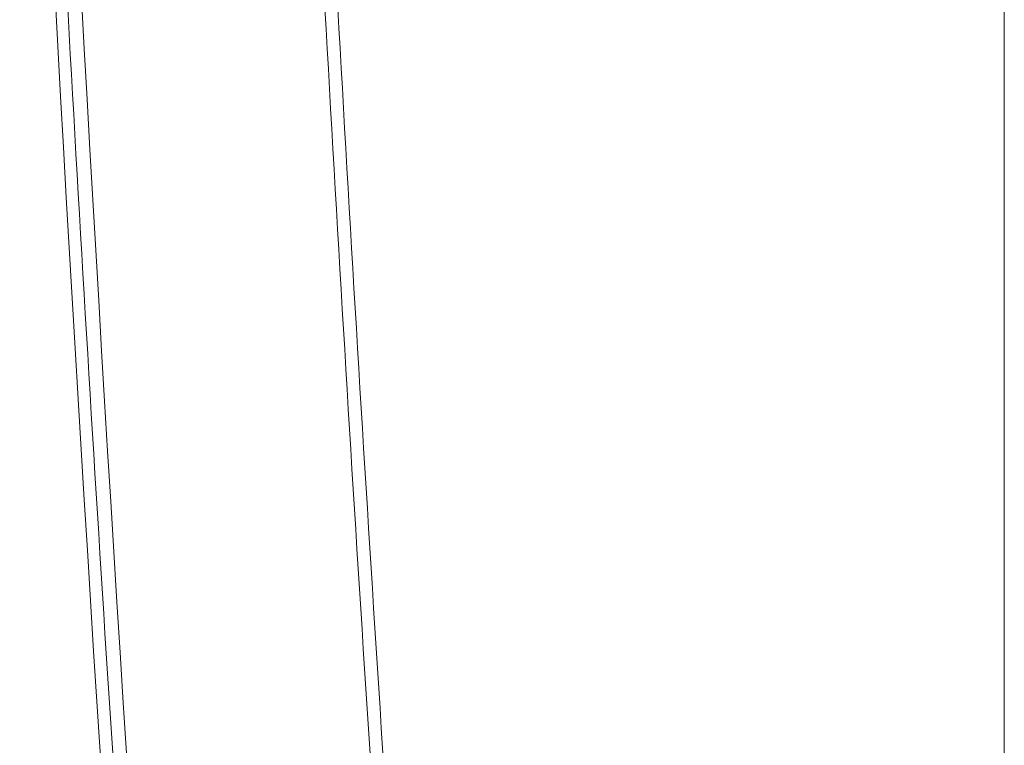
# Model space of a CAD drawing. Header units: millimetres. Extents: x -620 to 6530, y -1325 to 1325.
# Tile 180 of 256: x -96 to 0, y -484 to -413. Entities that reach past the tile are written whole.
import ezdxf

# ---------------------------------------------------------------- set-up
doc = ezdxf.new("R2010")
doc.units = ezdxf.units.MM
doc.layers.add('Left$10', color=7, linetype='Continuous', true_color=0xffffff)
doc.layers.add('Plan', color=7, linetype='Continuous', true_color=0xffffff)

msp = doc.modelspace()

# ---------------------------------------------------------------- linework, layer by layer
at = {"layer": 'Left$10', "color": 155, "linetype": 'Continuous', "lineweight": 18}
for p, q in [((0, -439.953, 2405.59), (0, -439.897, 2407.752)), ((0, -439.953, 2405.59), (0, -439.947, 2407.751)), ((0, -440.591, 2380.516), (0, -439.951, 2406.438)), ((0, -470, 1296.756), (0, -468.788, 1296.756)), ((0, -470.884, 1215.342), (0, -469.979, 1250.455)), ((0, -470, 1249.627), (0, -470, 1296.756)), ((0, -470.661, 1362.422), (0, -471.384, 1338.107)), ((0, -470.919, 1215.343), (0, -470.785, 1220.468)), ((0, -470.785, 1220.468), (0, -470.917, 1215.342)), ((0, -471.473, 1334.852), (0, -472.132, 1310.055)), ((0, -472.272, 1303.354), (0, -472.443, 1296.83))]:
    msp.add_line(p, q, dxfattribs=at)
at = {"layer": 'Left$10', "color": 155, "linetype": 'Continuous', "lineweight": 18, "extrusion": (-1, 0, 0)}
msp.add_arc((467.133, 1309.924), 5, 286.68895, 1.52277, dxfattribs=at)
at = {"layer": 'Left$10', "color": 155, "linetype": 'Continuous', "lineweight": 13, "extrusion": (-1, 0, 0)}
for centre, major_axis, ratio, start_param, end_param in [((0, -446.581, 1093.372), (0, 99.438, 3798.699), 0.000687, 1.218098, 1.53865), ((0, -431.223, 719.363), (0, 0.001, 2.5), 0.057073, 3.168864, 5.054134), ((0, -465.663, 1362.291), (0, -4.998, 0.149), 0.954576, 6.279544, 7.564577), ((0, -466.385, 1337.976), (0, -4.998, 0.149), 0.954576, 6.279544, 7.58255), ((0, -466.474, 1334.721), (0, 4.998, -0.133), 0.303462, 3.140454, 4.445013), ((0, -467.133, 1309.924), (0, -4.998, 0.133), 0.303462, 6.282047, 7.588756), ((0, -467.274, 1303.223), (0, -4.998, 0.131), 0.060037, 4.984746, 6.284272), ((0, -479.701, 719.386), (0, 0.001, 2.5), 0.063492, 3.168875, 5.054131)]:
    msp.add_ellipse(centre, major_axis=major_axis, ratio=ratio, start_param=start_param, end_param=end_param, dxfattribs=at)
at = {"layer": 'Left$10', "color": 155, "linetype": 'Continuous', "lineweight": 18, "extrusion": (-1, 0, 0)}
for centre, major_axis, ratio, start_param, end_param in [((0, -409.803, 2405.59), (0, 30.15), 0.029135, 2.215774, 3.141669), ((0, -476.571, 1094.157), (0, 98.653, 3768.709), 0.000687, 1.21535, 1.538612), ((0, -446.113, 2172.138), (0, -6.019, -229.921), 0.000687, 3.577925, 4.45562), ((0, -472.426, 1258.269), (0, -100.223, -3828.688), 0.000687, 4.45562, 4.702319)]:
    msp.add_ellipse(centre, major_axis=major_axis, ratio=ratio, start_param=start_param, end_param=end_param, dxfattribs=at)
at = {"layer": 'Left$10', "color": 155, "linetype": 'Continuous', "lineweight": 18, "extrusion": (1, 0, 0)}
for centre, major_axis, ratio, start_param, end_param in [((0, -469.676, 1262.84), (0, 0.888, 33.915), 0.000686, 4.338556, 6.291154), ((0, -440.795, 1219.683), (0, 1.349, 52.715), 0.568911, 1.523338, 1.570463), ((0, -471.507, 1333.334), (0, 0.131, 5), 0.001085, 0.302467, 1.262398)]:
    msp.add_ellipse(centre, major_axis=major_axis, ratio=ratio, start_param=start_param, end_param=end_param, dxfattribs=at)
at = {"layer": 'Left$10', "color": 155, "linetype": 'Continuous', "lineweight": 18}
for points, knots in [([(0, -758.021, 564.891), (0, -695.301, 564.821), (0, -632.413, 564.759), (0, -506.385, 564.653), (0, -443.245, 564.609), (0, -316.796, 564.538), (0, -190.178, 564.485), (0, 0, 564.458), (0, 190.178, 564.485), (0, 316.796, 564.538), (0, 443.245, 564.609), (0, 506.385, 564.653), (0, 632.413, 564.759), (0, 695.301, 564.821), (0, 758.021, 564.891)], [0, 0, 0, 0, 0.125, 0.125, 0.25, 0.25, 0.375, 0.5, 0.625, 0.75, 0.75, 0.875, 0.875, 1, 1, 1, 1]), ([(0, 0, 2416.044), (0, -4.38, 2416.044), (0, -8.759, 2416.042), (0, -15.329, 2416.037), (0, -17.519, 2416.034), (0, -21.898, 2416.028), (0, -32.846, 2416.012), (0, -43.79, 2415.982), (0, -70.05, 2415.886), (0, -87.547, 2415.788), (0, -140.01, 2415.38), (0, -174.946, 2414.957), (0, -244.73, 2413.744), (0, -279.578, 2412.955), (0, -349.174, 2410.948), (0, -383.923, 2409.73), (0, -418.617, 2408.267)], [0, 0, 0, 0, 0.03125, 0.03125, 0.046875, 0.046875, 0.0625, 0.125, 0.125, 0.25, 0.25, 0.5, 0.5, 0.75, 0.75, 1, 1, 1, 1]), ([(0, 0, 2511.852), (0, -66.781, 2511.853), (0, -133.629, 2510.892), (0, -273.984, 2506.862), (0, -347.553, 2503.581), (0, -420.977, 2499.14)], [0, 0, 0, 0, 0.474999, 0.474999, 1, 1, 1, 1]), ([(0, -437.728, 2548.106), (0, -361.408, 2552.871), (0, -284.928, 2556.392), (0, -138.932, 2560.719), (0, -69.43, 2561.748), (0, 0, 2561.748)], [0, 0, 0, 0, 0.525004, 0.525004, 1, 1, 1, 1]), ([(0, -437.875, 2536.749), (0, -428.791, 2537.316), (0, -419.703, 2537.865), (0, -401.521, 2538.93), (0, -392.427, 2539.444), (0, -374.232, 2540.438), (0, -365.131, 2540.917), (0, -351.476, 2541.61), (0, -346.923, 2541.836), (0, -337.817, 2542.28), (0, -333.263, 2542.498), (0, -319.599, 2543.138), (0, -310.487, 2543.546), (0, -292.259, 2544.328), (0, -283.142, 2544.702), (0, -264.904, 2545.413), (0, -255.782, 2545.751), (0, -237.536, 2546.391), (0, -228.41, 2546.694), (0, -214.719, 2547.121), (0, -210.155, 2547.259), (0, -201.026, 2547.526), (0, -196.461, 2547.655), (0, -182.766, 2548.029), (0, -164.502, 2548.492), (0, -146.233, 2548.883), (0, -127.961, 2549.239), (0, -118.824, 2549.4), (0, -105.116, 2549.613), (0, -100.547, 2549.68), (0, -91.408, 2549.805), (0, -86.839, 2549.863), (0, -73.129, 2550.023), (0, -63.989, 2550.112), (0, -50.278, 2550.219), (0, -45.707, 2550.251), (0, -36.566, 2550.304), (0, -22.854, 2550.371), (0, -9.142, 2550.398), (0, 0, 2550.398)], [0, 0, 0, 0, 0.0625, 0.0625, 0.125, 0.125, 0.1875, 0.1875, 0.21875, 0.21875, 0.25, 0.25, 0.3125, 0.3125, 0.375, 0.375, 0.4375, 0.4375, 0.5, 0.5, 0.53125, 0.53125, 0.5625, 0.5625, 0.625, 0.6875, 0.6875, 0.75, 0.75, 0.78125, 0.78125, 0.8125, 0.8125, 0.875, 0.875, 0.90625, 0.90625, 0.9375, 1, 1, 1, 1]), ([(0, -422.108, 2505.656), (0, -348.488, 2510.11), (0, -274.721, 2513.401), (0, -133.989, 2517.443), (0, -66.961, 2518.406), (0, 0, 2518.406)], [0, 0, 0, 0, 0.525001, 0.525001, 1, 1, 1, 1]), ([(0, -433.684, 2553.012), (0, -387.736, 2555.998), (0, -292.621, 2561.179), (0, -163.35, 2565.371), (0, -80.143, 2566.56), (0, -46.25, 2566.791)], [0, 0, 0, 0, 0.356999, 0.738117, 1, 1, 1, 1]), ([(0, -860.325, 1214.943), (0, -827.228, 1214.966), (0, -759.814, 1215.018), (0, -656.25, 1215.118), (0, -547.734, 1215.24), (0, -435.415, 1215.386), (0, -335.663, 1215.532), (0, -273.982, 1215.634), (0, -250.461, 1215.674)], [0, 0, 0, 0, 0.163411, 0.332612, 0.510185, 0.697329, 0.884612, 1, 1, 1, 1]), ([(0, -264.807, 97.384), (0, -266.075, 97.895), (0, -268.611, 98.917), (0, -272.415, 100.45), (0, -276.22, 101.985), (0, -280.027, 103.519), (0, -283.835, 105.055), (0, -287.644, 106.591), (0, -291.454, 108.128), (0, -295.265, 109.666), (0, -299.077, 111.204), (0, -302.891, 112.743), (0, -306.706, 114.282), (0, -310.521, 115.823), (0, -314.338, 117.364), (0, -318.157, 118.906), (0, -321.976, 120.448), (0, -325.796, 121.991), (0, -329.618, 123.535), (0, -333.441, 125.08), (0, -337.265, 126.625), (0, -341.09, 128.171), (0, -344.916, 129.718), (0, -348.743, 131.265), (0, -352.572, 132.813), (0, -356.402, 134.362), (0, -360.233, 135.912), (0, -364.065, 137.462), (0, -367.898, 139.013), (0, -371.732, 140.564), (0, -375.568, 142.117), (0, -379.404, 143.67), (0, -383.242, 145.223), (0, -387.081, 146.778), (0, -390.921, 148.333), (0, -394.763, 149.889), (0, -398.605, 151.445), (0, -402.449, 153.002), (0, -406.294, 154.56), (0, -410.14, 156.119), (0, -413.987, 157.678), (0, -417.835, 159.238), (0, -421.684, 160.799), (0, -425.535, 162.361), (0, -429.387, 163.923), (0, -433.24, 165.486), (0, -437.094, 167.049), (0, -440.949, 168.613), (0, -444.805, 170.178), (0, -448.663, 171.744), (0, -452.522, 173.31), (0, -456.382, 174.877), (0, -460.243, 176.445), (0, -464.105, 178.014), (0, -467.969, 179.583), (0, -471.833, 181.153), (0, -475.699, 182.723), (0, -479.566, 184.295), (0, -483.434, 185.867), (0, -487.303, 187.439), (0, -491.174, 189.013), (0, -495.045, 190.587), (0, -498.918, 192.162), (0, -502.792, 193.737), (0, -506.667, 195.314), (0, -510.543, 196.891), (0, -514.421, 198.468), (0, -518.299, 200.047), (0, -522.179, 201.626), (0, -526.06, 203.206), (0, -529.942, 204.786), (0, -533.825, 206.367), (0, -537.71, 207.949), (0, -541.595, 209.532), (0, -545.482, 211.115), (0, -549.37, 212.699), (0, -553.259, 214.284), (0, -557.15, 215.869), (0, -561.041, 217.456), (0, -564.934, 219.042), (0, -568.828, 220.63), (0, -572.723, 222.218), (0, -576.619, 223.807), (0, -580.516, 225.397), (0, -584.415, 226.987), (0, -588.314, 228.579), (0, -590.915, 229.64), (0, -592.215, 230.17)], [0, 0, 0, 0, 0.011605, 0.023214, 0.034827, 0.046444, 0.058064, 0.069689, 0.081317, 0.092948, 0.104584, 0.116223, 0.127866, 0.139513, 0.151164, 0.162818, 0.174476, 0.186138, 0.197804, 0.209474, 0.221147, 0.232824, 0.244505, 0.25619, 0.267878, 0.27957, 0.291267, 0.302966, 0.31467, 0.326377, 0.338089, 0.349804, 0.361522, 0.373245, 0.384971, 0.396702, 0.408436, 0.420173, 0.431915, 0.44366, 0.45541, 0.467163, 0.478919, 0.49068, 0.502444, 0.514213, 0.525985, 0.537761, 0.54954, 0.561324, 0.573111, 0.584902, 0.596697, 0.608496, 0.620298, 0.632105, 0.643915, 0.655729, 0.667547, 0.679368, 0.691194, 0.703023, 0.714856, 0.726693, 0.738534, 0.750378, 0.762227, 0.774079, 0.785935, 0.797795, 0.809659, 0.821526, 0.833398, 0.845273, 0.857152, 0.869035, 0.880921, 0.892812, 0.904706, 0.916605, 0.928507, 0.940413, 0.952322, 0.964236, 0.976154, 0.988075, 1, 1, 1, 1]), ([(0, -633.228, 698.132), (0, -576.344, 698.071), (0, -519.45, 698.029), (0, -434.094, 697.993), (0, -405.639, 697.986), (0, -348.726, 697.98), (0, -320.267, 697.982), (0, -291.806, 697.988)], [0, 0, 0, 0, 0.5, 0.5, 0.75, 0.75, 1, 1, 1, 1]), ([(0, -291.819, 714.923), (0, -320.266, 714.916), (0, -348.709, 714.915), (0, -405.592, 714.92), (0, -434.032, 714.927), (0, -519.342, 714.963), (0, -576.206, 715.006), (0, -633.06, 715.067)], [0, 0, 0, 0, 0.25, 0.25, 0.5, 0.5, 1, 1, 1, 1]), ([(0, -840.247, 1026.513), (0, -829.905, 1026.521), (0, -819.561, 1026.53), (0, -798.869, 1026.547), (0, -788.52, 1026.556), (0, -772.994, 1026.57), (0, -767.818, 1026.575), (0, -757.465, 1026.584), (0, -752.288, 1026.589), (0, -736.756, 1026.604), (0, -726.399, 1026.614), (0, -695.324, 1026.644), (0, -653.875, 1026.687), (0, -612.398, 1026.734), (0, -581.279, 1026.77), (0, -570.904, 1026.782), (0, -555.339, 1026.801), (0, -550.15, 1026.807), (0, -539.772, 1026.82), (0, -534.583, 1026.827), (0, -508.634, 1026.859), (0, -467.106, 1026.914), (0, -404.785, 1027.001), (0, -363.217, 1027.062), (0, -342.428, 1027.094)], [0, 0, 0, 0, 0.0625, 0.0625, 0.125, 0.125, 0.15625, 0.15625, 0.1875, 0.1875, 0.25, 0.25, 0.375, 0.5, 0.5, 0.5625, 0.5625, 0.59375, 0.59375, 0.625, 0.625, 0.75, 0.875, 1, 1, 1, 1]), ([(0, -427.946, 2405.683), (0, -427.424, 2405.672), (0, -426.357, 2405.65), (0, -425.24, 2405.63), (0, -424.383, 2405.616), (0, -423.95, 2405.609), (0, -423.437, 2405.601), (0, -423.215, 2405.598), (0, -423.067, 2405.596), (0, -422.992, 2405.595), (0, -422.322, 2405.585), (0, -421.719, 2405.578), (0, -420.503, 2405.563), (0, -419.275, 2405.55), (0, -417.396, 2405.534), (0, -416.12, 2405.525), (0, -414.831, 2405.518), (0, -414.181, 2405.515), (0, -413.361, 2405.512), (0, -413.196, 2405.512), (0, -412.867, 2405.511), (0, -412.703, 2405.51), (0, -412.21, 2405.509), (0, -411.882, 2405.508), (0, -410.898, 2405.506), (0, -409.588, 2405.505), (0, -407.631, 2405.508), (0, -406.33, 2405.512), (0, -405.032, 2405.517), (0, -404.384, 2405.52), (0, -403.575, 2405.525), (0, -403.413, 2405.526), (0, -403.171, 2405.527), (0, -403.09, 2405.528), (0, -402.929, 2405.529), (0, -402.848, 2405.53), (0, -402.447, 2405.532), (0, -402.127, 2405.535), (0, -401.176, 2405.542), (0, -400.549, 2405.548), (0, -399.313, 2405.56), (0, -398.703, 2405.567), (0, -398.101, 2405.575)], [0, 0, 0, 0, 0.0625, 0.125, 0.125, 0.15625, 0.171875, 0.179687, 0.179687, 0.1875, 0.1875, 0.25, 0.25, 0.3125, 0.375, 0.4375, 0.4375, 0.5, 0.5, 0.515625, 0.515625, 0.53125, 0.53125, 0.5625, 0.5625, 0.625, 0.6875, 0.75, 0.75, 0.8125, 0.8125, 0.828125, 0.828125, 0.835938, 0.835938, 0.84375, 0.84375, 0.875, 0.875, 0.9375, 0.9375, 1, 1, 1, 1]), ([(0, -427.946, 2405.683), (0, -427.313, 2405.668), (0, -426.661, 2405.654), (0, -425.316, 2405.628), (0, -424.623, 2405.615), (0, -423.551, 2405.597), (0, -423.189, 2405.592), (0, -422.729, 2405.585), (0, -422.637, 2405.584), (0, -422.452, 2405.581), (0, -422.174, 2405.577), (0, -421.894, 2405.573), (0, -420.959, 2405.561), (0, -420.201, 2405.552), (0, -418.665, 2405.536), (0, -417.887, 2405.529), (0, -416.311, 2405.517), (0, -415.513, 2405.512), (0, -414.301, 2405.506), (0, -413.894, 2405.504), (0, -413.382, 2405.502), (0, -413.28, 2405.502), (0, -413.075, 2405.501), (0, -412.972, 2405.501), (0, -412.663, 2405.5), (0, -412.458, 2405.5), (0, -411.43, 2405.497), (0, -410.607, 2405.497), (0, -409.785, 2405.497)], [0, 0, 0, 0, 0.125, 0.125, 0.25, 0.25, 0.3125, 0.3125, 0.328125, 0.328125, 0.34375, 0.375, 0.375, 0.5, 0.5, 0.625, 0.625, 0.75, 0.75, 0.8125, 0.8125, 0.828125, 0.828125, 0.84375, 0.84375, 0.875, 0.875, 1, 1, 1, 1]), ([(0, -434.812, 2407.802), (0, -434.565, 2407.803), (0, -434.311, 2407.805), (0, -433.92, 2407.809), (0, -433.788, 2407.811), (0, -433.521, 2407.814), (0, -433.386, 2407.815), (0, -432.703, 2407.824), (0, -432.132, 2407.834), (0, -430.941, 2407.857), (0, -430.32, 2407.87), (0, -429.349, 2407.894), (0, -429.019, 2407.902), (0, -428.345, 2407.92), (0, -428.001, 2407.93), (0, -426.949, 2407.96), (0, -426.233, 2407.982), (0, -424.777, 2408.03), (0, -424.036, 2408.056), (0, -422.529, 2408.111), (0, -421.763, 2408.14), (0, -420.207, 2408.201), (0, -419.418, 2408.233), (0, -418.617, 2408.267)], [0, 0, 0, 0, 0.0625, 0.0625, 0.09375, 0.09375, 0.125, 0.125, 0.25, 0.25, 0.375, 0.375, 0.4375, 0.4375, 0.5, 0.5, 0.625, 0.625, 0.75, 0.75, 0.875, 0.875, 1, 1, 1, 1]), ([(0, -420.977, 2499.14), (0, -425.413, 2498.874), (0, -429.797, 2498.018), (0, -438.179, 2495.19), (0, -442.104, 2493.26), (0, -445.768, 2490.82)], [0, 0, 0, 0, 0.5, 0.5, 1, 1, 1, 1]), ([(0, -450.955, 2495.973), (0, -446.697, 2498.808), (0, -442.125, 2501.057), (0, -432.373, 2504.347), (0, -427.271, 2505.345), (0, -422.108, 2505.656)], [0, 0, 0, 0, 0.5, 0.5, 1, 1, 1, 1]), ([(0, -459.644, 2544.998), (0, -458.999, 2545.401), (0, -456.782, 2546.719), (0, -452.693, 2548.724), (0, -447.018, 2550.821), (0, -440.401, 2552.426), (0, -435.661, 2553.006), (0, -433.133, 2553.152)], [0, 0, 0, 0, 0.07695, 0.263237, 0.479231, 0.724853, 1, 1, 1, 1]), ([(0, -525.54, 2406.495), (0, -510.429, 2406.837), (0, -495.312, 2407.115), (0, -472.63, 2407.44), (0, -465.068, 2407.533), (0, -449.941, 2407.69), (0, -442.377, 2407.753), (0, -434.812, 2407.802)], [0, 0, 0, 0, 0.5, 0.5, 0.75, 0.75, 1, 1, 1, 1]), ([(0, -457.882, 2530.016), (0, -457.145, 2530.509), (0, -456.392, 2530.975), (0, -454.858, 2531.858), (0, -454.076, 2532.274), (0, -452.881, 2532.86), (0, -452.479, 2533.049), (0, -451.87, 2533.323), (0, -451.666, 2533.412), (0, -451.258, 2533.588), (0, -451.053, 2533.674), (0, -450.026, 2534.097), (0, -448.362, 2534.719), (0, -446.657, 2535.233), (0, -445.687, 2535.491), (0, -445.579, 2535.519), (0, -445.363, 2535.575), (0, -445.255, 2535.602), (0, -444.929, 2535.683), (0, -444.278, 2535.839), (0, -443.624, 2535.979), (0, -442.312, 2536.237), (0, -441.432, 2536.381), (0, -439.661, 2536.609), (0, -438.771, 2536.694), (0, -437.875, 2536.749)], [0, 0, 0, 0, 0.125, 0.125, 0.25, 0.25, 0.3125, 0.3125, 0.34375, 0.34375, 0.375, 0.375, 0.5, 0.625, 0.625, 0.640625, 0.640625, 0.65625, 0.65625, 0.6875, 0.75, 0.75, 0.875, 0.875, 1, 1, 1, 1]), ([(0, -485.806, 2511.423), (0, -485.517, 2511.615), (0, -484.93, 2512.006), (0, -484.035, 2512.602), (0, -483.11, 2513.218), (0, -482.154, 2513.854), (0, -481.169, 2514.51), (0, -480.154, 2515.186), (0, -479.109, 2515.882), (0, -478.034, 2516.597), (0, -476.929, 2517.333), (0, -475.794, 2518.089), (0, -474.398, 2519.019), (0, -472.775, 2520.099), (0, -470.96, 2521.307), (0, -469.218, 2522.466), (0, -467.548, 2523.577), (0, -465.951, 2524.64), (0, -464.427, 2525.654), (0, -462.976, 2526.62), (0, -461.599, 2527.537), (0, -460.295, 2528.406), (0, -459.064, 2529.227), (0, -458.268, 2529.758), (0, -457.882, 2530.016)], [0, 0, 0, 0, 0.031002, 0.063076, 0.096221, 0.130439, 0.165728, 0.20209, 0.239526, 0.278034, 0.317615, 0.358271, 0.4, 0.467608, 0.532607, 0.594995, 0.654772, 0.711936, 0.766487, 0.818423, 0.867743, 0.914446, 0.958532, 1, 1, 1, 1]), ([(0, -489.392, 2525.083), (0, -487.388, 2526.429), (0, -484.054, 2528.666), (0, -479.167, 2531.945), (0, -475.365, 2534.497), (0, -471.718, 2536.948), (0, -466.888, 2540.194), (0, -463.415, 2542.527), (0, -461.205, 2544.011)], [0, 0, 0, 0, 0.281965, 0.400889, 0.507478, 0.616767, 0.736132, 1, 1, 1, 1]), ([(0, -470.661, 1362.44), (0, -470.651, 1362.766), (0, -470.628, 1363.404), (0, -470.635, 1363.414), (0, -470.611, 1363.805), (0, -470.593, 1364.003), (0, -470.513, 1364.59), (0, -470.176, 1365.682), (0, -469.257, 1367.008), (0, -467.832, 1368.004), (0, -466.512, 1368.461), (0, -465.748, 1368.387), (0, -465.57, 1368.357)], [0, 0, 0, 0, 0.23411, 0.462956, 0.486393, 0.499502, 0.520385, 0.611988, 0.727649, 0.84302, 0.963806, 1, 1, 1, 1]), ([(0, -495.34, 1368.961), (0, -494.573, 1369.24), (0, -489.03, 1371.168), (0, -479.493, 1373.4), (0, -470.647, 1374.829), (0, -466.757, 1375.193)], [0, 0, 0, 0, 0.083134, 0.598357, 1, 1, 1, 1]), ([(0, -501.091, 1366.936), (0, -500.8, 1367.049), (0, -500.509, 1367.161), (0, -499.517, 1367.537), (0, -498.814, 1367.796), (0, -497.755, 1368.175), (0, -497.401, 1368.299), (0, -496.693, 1368.545), (0, -496.339, 1368.666), (0, -495.629, 1368.905), (0, -495.274, 1369.023), (0, -494.564, 1369.254), (0, -494.209, 1369.368), (0, -492.432, 1369.929), (0, -491.005, 1370.35), (0, -488.141, 1371.137), (0, -486.704, 1371.503), (0, -484.54, 1372.011), (0, -483.818, 1372.173), (0, -482.371, 1372.484), (0, -481.646, 1372.633), (0, -479.468, 1373.058), (0, -478.012, 1373.314), (0, -475.089, 1373.771), (0, -473.623, 1373.973), (0, -471.417, 1374.234), (0, -470.681, 1374.314), (0, -469.205, 1374.461), (0, -468.466, 1374.528), (0, -467.406, 1374.614), (0, -467.086, 1374.638), (0, -466.766, 1374.661)], [0, 0, 0, 0, 0.026249, 0.026249, 0.089349, 0.089349, 0.120899, 0.120899, 0.152448, 0.152448, 0.183998, 0.183998, 0.215548, 0.215548, 0.341747, 0.341747, 0.467945, 0.467945, 0.531045, 0.531045, 0.594144, 0.594144, 0.720343, 0.720343, 0.846542, 0.846542, 0.909642, 0.909642, 0.972741, 0.972741, 1, 1, 1, 1]), ([(0, -472.272, 1303.354), (0, -472.255, 1304.002), (0, -472.214, 1305.589), (0, -472.163, 1307.555), (0, -472.136, 1308.657), (0, -472.127, 1308.999)], [0, 0, 0, 0, 0.294131, 0.753923, 1, 1, 1, 1]), ([(0, -472.413, 1296.824), (0, -472.413, 1296.825), (0, -472.413, 1296.825), (0, -472.413, 1296.827), (0, -472.412, 1296.828), (0, -472.412, 1296.828)], [0, 0, 0, 0, 0.333371, 0.666697, 1, 1, 1, 1]), ([(0, -472.413, 1296.824), (0, -472.418, 1296.763), (0, -472.428, 1296.641), (0, -472.443, 1296.458), (0, -472.458, 1296.274), (0, -472.472, 1296.091), (0, -472.487, 1295.908), (0, -472.501, 1295.724), (0, -472.514, 1295.541), (0, -472.527, 1295.358), (0, -472.541, 1295.174), (0, -472.553, 1294.991), (0, -472.566, 1294.808), (0, -472.578, 1294.625), (0, -472.59, 1294.441), (0, -472.602, 1294.258), (0, -472.613, 1294.075), (0, -472.624, 1293.892), (0, -472.635, 1293.709), (0, -472.646, 1293.526), (0, -472.656, 1293.342), (0, -472.666, 1293.159), (0, -472.672, 1293.037), (0, -472.676, 1292.976)], [0, 0, 0, 0, 0.047632, 0.095263, 0.142893, 0.190521, 0.238148, 0.285774, 0.333398, 0.381021, 0.428643, 0.476263, 0.523882, 0.5715, 0.619116, 0.666731, 0.714345, 0.761958, 0.809569, 0.857179, 0.904787, 0.952394, 1, 1, 1, 1]), ([(0, -472.676, 1292.976), (0, -472.676, 1292.976), (0, -472.676, 1292.974), (0, -472.676, 1292.972), (0, -472.676, 1292.97), (0, -472.676, 1292.967), (0, -472.676, 1292.964), (0, -472.676, 1292.96), (0, -472.677, 1292.957), (0, -472.677, 1292.953), (0, -472.677, 1292.949), (0, -472.677, 1292.945), (0, -472.677, 1292.94), (0, -472.677, 1292.935), (0, -472.678, 1292.93), (0, -472.678, 1292.924), (0, -472.678, 1292.919), (0, -472.678, 1292.913), (0, -472.678, 1292.906), (0, -472.679, 1292.9), (0, -472.679, 1292.893), (0, -472.679, 1292.886), (0, -472.679, 1292.879), (0, -472.68, 1292.871), (0, -472.68, 1292.863), (0, -472.68, 1292.855), (0, -472.68, 1292.847), (0, -472.681, 1292.838), (0, -472.681, 1292.829), (0, -472.681, 1292.82), (0, -472.681, 1292.811), (0, -472.682, 1292.801), (0, -472.682, 1292.791), (0, -472.682, 1292.781), (0, -472.683, 1292.77), (0, -472.683, 1292.759), (0, -472.683, 1292.748), (0, -472.684, 1292.737), (0, -472.684, 1292.725), (0, -472.684, 1292.714), (0, -472.685, 1292.701), (0, -472.685, 1292.689), (0, -472.685, 1292.676), (0, -472.686, 1292.663), (0, -472.686, 1292.65), (0, -472.687, 1292.637), (0, -472.687, 1292.623), (0, -472.687, 1292.609), (0, -472.688, 1292.595), (0, -472.688, 1292.58), (0, -472.689, 1292.566), (0, -472.689, 1292.55), (0, -472.691, 1292.488), (0, -472.694, 1292.369), (0, -472.7, 1292.172), (0, -472.706, 1291.949), (0, -472.713, 1291.7), (0, -472.72, 1291.461), (0, -472.726, 1291.241), (0, -472.731, 1291.05), (0, -472.737, 1290.849), (0, -472.742, 1290.639), (0, -472.748, 1290.42), (0, -472.755, 1290.192), (0, -472.761, 1289.957), (0, -472.766, 1289.769), (0, -472.77, 1289.635), (0, -472.772, 1289.558), (0, -472.774, 1289.48), (0, -472.776, 1289.402), (0, -472.778, 1289.323), (0, -472.78, 1289.243), (0, -472.782, 1289.163), (0, -472.785, 1289.082), (0, -472.787, 1289.001), (0, -472.789, 1288.919), (0, -472.791, 1288.836), (0, -472.793, 1288.753), (0, -472.796, 1288.669), (0, -472.798, 1288.584), (0, -472.8, 1288.499), (0, -472.803, 1288.413), (0, -472.805, 1288.327), (0, -472.807, 1288.24), (0, -472.81, 1288.152), (0, -472.812, 1288.064), (0, -472.814, 1287.975), (0, -472.817, 1287.885), (0, -472.819, 1287.795), (0, -472.822, 1287.704), (0, -472.824, 1287.613), (0, -472.826, 1287.551), (0, -472.826, 1287.521)], [0, 0, 0, 0, 0.004922, 0.009841, 0.014756, 0.01967, 0.02458, 0.029488, 0.034394, 0.039297, 0.044199, 0.049098, 0.053995, 0.058891, 0.063785, 0.068677, 0.073569, 0.078458, 0.083347, 0.088235, 0.093122, 0.098008, 0.102893, 0.107778, 0.112662, 0.117546, 0.12243, 0.127314, 0.132198, 0.137082, 0.141967, 0.146852, 0.151738, 0.156624, 0.161511, 0.166399, 0.171289, 0.176179, 0.181071, 0.185964, 0.190859, 0.195755, 0.200654, 0.205554, 0.210456, 0.215361, 0.220267, 0.225177, 0.230088, 0.235003, 0.23992, 0.24484, 0.249764, 0.299934, 0.349918, 0.399848, 0.449856, 0.500072, 0.531257, 0.562433, 0.593631, 0.624884, 0.656264, 0.687621, 0.71899, 0.750401, 0.760046, 0.769679, 0.779303, 0.788918, 0.798524, 0.808123, 0.817716, 0.827303, 0.836886, 0.846466, 0.856042, 0.865617, 0.875191, 0.884765, 0.894341, 0.903918, 0.913498, 0.923082, 0.93267, 0.942265, 0.951865, 0.961474, 0.97109, 0.980716, 0.990353, 1, 1, 1, 1]), ([(0, -472.826, 1287.521), (0, -472.897, 1284.86), (0, -473.039, 1279.537), (0, -473.252, 1271.552), (0, -473.465, 1263.565), (0, -473.677, 1255.575), (0, -473.89, 1247.584), (0, -474.102, 1239.59), (0, -474.314, 1231.594), (0, -474.525, 1223.597), (0, -474.669, 1218.176), (0, -474.742, 1215.421), (0, -474.744, 1215.333)], [0, 0, 0, 0, 0.110587, 0.221203, 0.331849, 0.442525, 0.55323, 0.663964, 0.774728, 0.885522, 0.996345, 1, 1, 1, 1])]:
    msp.add_open_spline(points, degree=3, knots=knots, dxfattribs=at)
at = {"layer": 'Left$10', "color": 155, "linetype": 'Continuous', "lineweight": 13}
for points, degree, knots in [([(0, -745.551, 628.946), (0, -638.739, 628.828), (0, -531.592, 628.736), (0, -317.91, 628.602), (0, -211.312, 628.561), (0, -104.814, 628.545)], 3, [0, 0, 0, 0, 0.503001, 0.503001, 1, 1, 1, 1]), ([(0, -104.828, 634.748), (0, -211.854, 634.765), (0, -318.818, 634.807), (0, -532.017, 634.942), (0, -638.287, 635.035), (0, -744.226, 635.153)], 3, [0, 0, 0, 0, 0.5, 0.5, 1, 1, 1, 1]), ([(0, -860.455, 1214.443), (0, -847.795, 1214.452), (0, -835.131, 1214.462), (0, -809.796, 1214.482), (0, -784.454, 1214.503), (0, -759.099, 1214.525), (0, -740.077, 1214.542), (0, -733.736, 1214.548), (0, -721.051, 1214.56), (0, -714.708, 1214.566), (0, -657.616, 1214.621), (0, -606.822, 1214.675), (0, -549.63, 1214.744), (0, -543.274, 1214.752), (0, -530.562, 1214.767), (0, -524.205, 1214.775), (0, -505.134, 1214.799), (0, -466.985, 1214.849), (0, -428.818, 1214.901), (0, -390.641, 1214.956), (0, -371.549, 1214.984), (0, -352.453, 1215.013), (0, -339.721, 1215.032), (0, -333.355, 1215.042), (0, -301.521, 1215.092), (0, -276.05, 1215.133), (0, -250.573, 1215.175)], 3, [0, 0, 0, 0, 0.0625, 0.0625, 0.125, 0.1875, 0.1875, 0.21875, 0.21875, 0.25, 0.25, 0.5, 0.5, 0.53125, 0.53125, 0.5625, 0.5625, 0.625, 0.75, 0.75, 0.8125, 0.84375, 0.84375, 0.875, 0.875, 1, 1, 1, 1]), ([(0, -668.624, 637.502), (0, -660.049, 637.496), (0, -651.473, 637.49), (0, -634.319, 637.479), (0, -608.585, 637.462), (0, -582.839, 637.447), (0, -557.087, 637.432), (0, -548.502, 637.427), (0, -531.329, 637.417), (0, -522.742, 637.413), (0, -496.976, 637.399), (0, -462.615, 637.382), (0, -428.239, 637.367), (0, -402.452, 637.356), (0, -393.855, 637.352), (0, -376.66, 637.345), (0, -350.867, 637.336), (0, -325.067, 637.327), (0, -299.263, 637.319), (0, -290.66, 637.316), (0, -273.455, 637.311), (0, -264.852, 637.309), (0, -256.248, 637.306)], 3, [0, 0, 0, 0, 0.0625, 0.0625, 0.125, 0.25, 0.25, 0.3125, 0.3125, 0.375, 0.375, 0.5, 0.625, 0.625, 0.6875, 0.6875, 0.75, 0.875, 0.875, 0.9375, 0.9375, 1, 1, 1, 1]), ([(0, -670.216, 649.49), (0, -601.813, 649.443), (0, -533.411, 649.403), (0, -396.688, 649.337), (0, -328.368, 649.312), (0, -260.128, 649.294)], 3, [0, 0, 0, 0, 0.5, 0.5, 1, 1, 1, 1]), ([(0, -260.468, 637.311), (0, -294.538, 637.32), (0, -328.598, 637.331), (0, -379.672, 637.35), (0, -396.694, 637.357), (0, -422.222, 637.367), (0, -430.731, 637.371), (0, -447.747, 637.379), (0, -456.254, 637.383), (0, -498.784, 637.403), (0, -532.792, 637.421), (0, -575.283, 637.446), (0, -583.78, 637.451), (0, -600.772, 637.461), (0, -626.257, 637.477), (0, -651.73, 637.494), (0, -668.708, 637.505)], 3, [0, 0, 0, 0, 0.25, 0.25, 0.375, 0.375, 0.4375, 0.4375, 0.5, 0.5, 0.75, 0.75, 0.8125, 0.8125, 0.875, 1, 1, 1, 1]), ([(0, -635.768, 696.404), (0, -578.119, 696.229), (0, -520.417, 696.134), (0, -404.927, 696.103), (0, -347.147, 696.167), (0, -289.336, 696.311)], 3, [0, 0, 0, 0, 0.5, 0.5, 1, 1, 1, 1]), ([(0, -289.489, 690.356), (0, -289.945, 690.355), (0, -290.856, 690.352), (0, -292.222, 690.349), (0, -293.589, 690.346), (0, -294.955, 690.342), (0, -296.321, 690.339), (0, -297.688, 690.336), (0, -299.054, 690.333), (0, -300.421, 690.329), (0, -301.787, 690.326), (0, -303.153, 690.323), (0, -304.52, 690.32), (0, -305.886, 690.317), (0, -307.252, 690.314), (0, -308.619, 690.311), (0, -309.985, 690.308), (0, -311.351, 690.305), (0, -312.717, 690.302), (0, -314.084, 690.299), (0, -315.45, 690.296), (0, -316.816, 690.294), (0, -318.182, 690.291), (0, -319.549, 690.288), (0, -320.915, 690.285), (0, -322.281, 690.283), (0, -323.647, 690.28), (0, -325.014, 690.277), (0, -326.38, 690.275), (0, -327.746, 690.272), (0, -329.112, 690.27), (0, -330.478, 690.267), (0, -331.845, 690.265), (0, -333.211, 690.262), (0, -334.577, 690.26), (0, -335.943, 690.257), (0, -337.309, 690.255), (0, -338.675, 690.253), (0, -340.041, 690.25), (0, -341.407, 690.248), (0, -342.773, 690.246), (0, -344.14, 690.243), (0, -345.506, 690.241), (0, -346.872, 690.239), (0, -348.238, 690.237), (0, -349.604, 690.235), (0, -350.97, 690.233), (0, -352.336, 690.231), (0, -353.702, 690.229), (0, -355.068, 690.227), (0, -356.434, 690.225), (0, -357.8, 690.223), (0, -359.166, 690.221), (0, -360.532, 690.219), (0, -361.898, 690.217), (0, -363.264, 690.215), (0, -364.63, 690.214), (0, -365.995, 690.212), (0, -367.361, 690.21), (0, -368.727, 690.208), (0, -370.093, 690.207), (0, -371.459, 690.205), (0, -372.825, 690.204), (0, -374.191, 690.202), (0, -375.557, 690.2), (0, -376.922, 690.199), (0, -378.288, 690.197), (0, -379.654, 690.196), (0, -381.02, 690.195), (0, -382.386, 690.193), (0, -383.751, 690.192), (0, -385.117, 690.19), (0, -386.483, 690.189), (0, -387.849, 690.188), (0, -389.214, 690.187), (0, -390.58, 690.185), (0, -391.946, 690.184), (0, -393.311, 690.183), (0, -394.677, 690.182), (0, -396.043, 690.181), (0, -397.408, 690.18), (0, -398.774, 690.179), (0, -400.14, 690.178), (0, -401.505, 690.177), (0, -402.871, 690.176), (0, -404.236, 690.175), (0, -405.602, 690.174), (0, -406.967, 690.173), (0, -408.333, 690.172), (0, -409.699, 690.171), (0, -411.064, 690.171), (0, -412.43, 690.17), (0, -413.795, 690.169), (0, -415.161, 690.168), (0, -416.526, 690.168), (0, -417.891, 690.167), (0, -419.257, 690.167), (0, -420.622, 690.166), (0, -421.988, 690.165), (0, -423.353, 690.165), (0, -424.719, 690.164), (0, -426.084, 690.164), (0, -427.449, 690.164), (0, -428.815, 690.163), (0, -430.18, 690.163), (0, -431.545, 690.163), (0, -432.911, 690.162), (0, -434.276, 690.162), (0, -435.641, 690.162), (0, -437.006, 690.162), (0, -438.372, 690.161), (0, -439.737, 690.161), (0, -441.102, 690.161), (0, -442.467, 690.161), (0, -443.833, 690.161), (0, -445.198, 690.161), (0, -446.563, 690.161), (0, -447.928, 690.161), (0, -449.293, 690.161), (0, -450.658, 690.161), (0, -452.023, 690.161), (0, -453.388, 690.161), (0, -454.754, 690.161), (0, -456.119, 690.162), (0, -457.484, 690.162), (0, -458.849, 690.162), (0, -460.214, 690.162), (0, -461.579, 690.163), (0, -462.944, 690.163), (0, -464.309, 690.164), (0, -465.674, 690.164), (0, -467.038, 690.164), (0, -468.403, 690.165), (0, -469.768, 690.165), (0, -471.133, 690.166), (0, -472.498, 690.166), (0, -473.863, 690.167), (0, -475.228, 690.168), (0, -476.593, 690.168), (0, -477.957, 690.169), (0, -479.322, 690.17), (0, -480.687, 690.17), (0, -482.052, 690.171), (0, -483.416, 690.172), (0, -484.781, 690.173), (0, -486.146, 690.174), (0, -487.511, 690.175), (0, -488.875, 690.175), (0, -490.24, 690.176), (0, -491.605, 690.177), (0, -492.969, 690.178), (0, -494.334, 690.179), (0, -495.698, 690.18), (0, -497.063, 690.182), (0, -498.428, 690.183), (0, -499.792, 690.184), (0, -501.157, 690.185), (0, -502.521, 690.186), (0, -503.886, 690.187), (0, -505.25, 690.189), (0, -506.615, 690.19), (0, -507.979, 690.191), (0, -509.343, 690.193), (0, -510.708, 690.194), (0, -512.072, 690.196), (0, -513.437, 690.197), (0, -514.801, 690.198), (0, -516.165, 690.2), (0, -517.53, 690.202), (0, -518.894, 690.203), (0, -520.258, 690.205), (0, -521.622, 690.206), (0, -522.987, 690.208), (0, -524.351, 690.21), (0, -525.715, 690.211), (0, -527.079, 690.213), (0, -528.443, 690.215), (0, -529.807, 690.217), (0, -531.172, 690.219), (0, -532.536, 690.22), (0, -533.9, 690.222), (0, -535.264, 690.224), (0, -536.628, 690.226), (0, -537.992, 690.228), (0, -539.356, 690.23), (0, -540.72, 690.232), (0, -542.084, 690.234), (0, -543.448, 690.236), (0, -544.812, 690.239), (0, -546.176, 690.241), (0, -547.54, 690.243), (0, -548.904, 690.245), (0, -550.267, 690.247), (0, -551.631, 690.25), (0, -552.995, 690.252), (0, -554.359, 690.254), (0, -555.723, 690.257), (0, -557.086, 690.259), (0, -558.45, 690.261), (0, -559.814, 690.264), (0, -561.178, 690.266), (0, -562.541, 690.269), (0, -563.905, 690.271), (0, -565.269, 690.274), (0, -566.632, 690.277), (0, -567.996, 690.279), (0, -569.359, 690.282), (0, -570.723, 690.285), (0, -572.086, 690.287), (0, -573.45, 690.29), (0, -574.813, 690.293), (0, -576.177, 690.296), (0, -577.54, 690.299), (0, -578.904, 690.301), (0, -580.267, 690.304), (0, -581.631, 690.307), (0, -582.994, 690.31), (0, -584.357, 690.313), (0, -585.721, 690.316), (0, -587.084, 690.319), (0, -588.447, 690.322), (0, -589.811, 690.325), (0, -591.174, 690.329), (0, -592.537, 690.332), (0, -593.9, 690.335), (0, -595.263, 690.338), (0, -596.627, 690.341), (0, -597.99, 690.345), (0, -599.353, 690.348), (0, -600.716, 690.351), (0, -602.079, 690.355), (0, -603.442, 690.358), (0, -604.805, 690.362), (0, -606.168, 690.365), (0, -607.531, 690.369), (0, -608.894, 690.372), (0, -610.257, 690.376), (0, -611.62, 690.379), (0, -612.983, 690.383), (0, -614.346, 690.386), (0, -615.708, 690.39), (0, -617.071, 690.394), (0, -618.434, 690.398), (0, -619.797, 690.401), (0, -621.16, 690.405), (0, -622.522, 690.409), (0, -623.885, 690.413), (0, -625.248, 690.417), (0, -626.61, 690.421), (0, -627.973, 690.425), (0, -629.336, 690.428), (0, -630.698, 690.432), (0, -632.061, 690.437), (0, -633.423, 690.441), (0, -634.786, 690.445), (0, -635.694, 690.447), (0, -636.148, 690.449)], 3, [0, 0, 0, 0, 0.003937, 0.007874, 0.011811, 0.015747, 0.019684, 0.023621, 0.027558, 0.031495, 0.035432, 0.039369, 0.043306, 0.047242, 0.051179, 0.055116, 0.059053, 0.06299, 0.066927, 0.070864, 0.074801, 0.078738, 0.082675, 0.086612, 0.090549, 0.094486, 0.098423, 0.10236, 0.106297, 0.110234, 0.114171, 0.118108, 0.122045, 0.125982, 0.129919, 0.133856, 0.137793, 0.14173, 0.145667, 0.149604, 0.153541, 0.157478, 0.161415, 0.165352, 0.169289, 0.173226, 0.177163, 0.1811, 0.185037, 0.188974, 0.192911, 0.196849, 0.200786, 0.204723, 0.20866, 0.212597, 0.216534, 0.220471, 0.224408, 0.228345, 0.232282, 0.23622, 0.240157, 0.244094, 0.248031, 0.251968, 0.255905, 0.259842, 0.263779, 0.267717, 0.271654, 0.275591, 0.279528, 0.283465, 0.287402, 0.291339, 0.295277, 0.299214, 0.303151, 0.307088, 0.311025, 0.314962, 0.318899, 0.322837, 0.326774, 0.330711, 0.334648, 0.338585, 0.342522, 0.34646, 0.350397, 0.354334, 0.358271, 0.362208, 0.366146, 0.370083, 0.37402, 0.377957, 0.381894, 0.385831, 0.389769, 0.393706, 0.397643, 0.40158, 0.405517, 0.409455, 0.413392, 0.417329, 0.421266, 0.425203, 0.42914, 0.433078, 0.437015, 0.440952, 0.444889, 0.448826, 0.452764, 0.456701, 0.460638, 0.464575, 0.468512, 0.472449, 0.476387, 0.480324, 0.484261, 0.488198, 0.492135, 0.496072, 0.50001, 0.503947, 0.507884, 0.511821, 0.515758, 0.519695, 0.523633, 0.52757, 0.531507, 0.535444, 0.539381, 0.543318, 0.547256, 0.551193, 0.55513, 0.559067, 0.563004, 0.566941, 0.570878, 0.574816, 0.578753, 0.58269, 0.586627, 0.590564, 0.594501, 0.598438, 0.602376, 0.606313, 0.61025, 0.614187, 0.618124, 0.622061, 0.625998, 0.629935, 0.633872, 0.637809, 0.641747, 0.645684, 0.649621, 0.653558, 0.657495, 0.661432, 0.665369, 0.669306, 0.673243, 0.67718, 0.681117, 0.685054, 0.688991, 0.692928, 0.696865, 0.700803, 0.70474, 0.708677, 0.712614, 0.716551, 0.720488, 0.724425, 0.728362, 0.732299, 0.736236, 0.740173, 0.74411, 0.748047, 0.751984, 0.75592, 0.759857, 0.763794, 0.767731, 0.771668, 0.775605, 0.779542, 0.783479, 0.787416, 0.791353, 0.79529, 0.799227, 0.803164, 0.807101, 0.811037, 0.814974, 0.818911, 0.822848, 0.826785, 0.830722, 0.834659, 0.838596, 0.842532, 0.846469, 0.850406, 0.854343, 0.85828, 0.862216, 0.866153, 0.87009, 0.874027, 0.877964, 0.8819, 0.885837, 0.889774, 0.893711, 0.897647, 0.901584, 0.905521, 0.909458, 0.913394, 0.917331, 0.921268, 0.925204, 0.929141, 0.933078, 0.937014, 0.940951, 0.944888, 0.948824, 0.952761, 0.956698, 0.960634, 0.964571, 0.968507, 0.972444, 0.976381, 0.980317, 0.984254, 0.98819, 0.992127, 0.996063, 1, 1, 1, 1]), ([(0, -342.009, 1128.274), (0, -362.834, 1128.242), (0, -383.654, 1128.211), (0, -425.286, 1128.151), (0, -466.906, 1128.093), (0, -529.303, 1128.012), (0, -570.877, 1127.962), (0, -596.854, 1127.931), (0, -602.049, 1127.925), (0, -612.439, 1127.913), (0, -617.633, 1127.907), (0, -633.215, 1127.89), (0, -643.6, 1127.879), (0, -674.751, 1127.845), (0, -716.269, 1127.803), (0, -757.756, 1127.764), (0, -788.858, 1127.736), (0, -799.224, 1127.727), (0, -814.769, 1127.714), (0, -819.95, 1127.71), (0, -830.311, 1127.701), (0, -835.491, 1127.697), (0, -840.671, 1127.693)], 3, [0, 0, 0, 0, 0.125, 0.125, 0.25, 0.375, 0.5, 0.5, 0.53125, 0.53125, 0.5625, 0.5625, 0.625, 0.625, 0.75, 0.875, 0.875, 0.9375, 0.9375, 0.96875, 0.96875, 1, 1, 1, 1]), ([(0, -840.809, 1125.493), (0, -835.629, 1125.497), (0, -830.448, 1125.501), (0, -820.085, 1125.51), (0, -814.903, 1125.514), (0, -799.355, 1125.527), (0, -788.988, 1125.536), (0, -757.88, 1125.563), (0, -716.387, 1125.602), (0, -674.862, 1125.645), (0, -643.706, 1125.678), (0, -633.319, 1125.69), (0, -617.735, 1125.707), (0, -612.539, 1125.713), (0, -602.148, 1125.725), (0, -596.952, 1125.731), (0, -570.971, 1125.761), (0, -529.389, 1125.812), (0, -466.983, 1125.893), (0, -425.355, 1125.951), (0, -383.717, 1126.011), (0, -362.893, 1126.042), (0, -342.065, 1126.074)], 3, [0, 0, 0, 0, 0.03125, 0.03125, 0.0625, 0.0625, 0.125, 0.125, 0.25, 0.375, 0.375, 0.4375, 0.4375, 0.46875, 0.46875, 0.5, 0.5, 0.625, 0.75, 0.875, 0.875, 1, 1, 1, 1]), ([(0, -342.666, 1033.4), (0, -363.468, 1033.368), (0, -405.061, 1033.306), (0, -467.421, 1033.219), (0, -508.975, 1033.165), (0, -534.94, 1033.132), (0, -540.132, 1033.125), (0, -550.517, 1033.113), (0, -555.709, 1033.106), (0, -571.283, 1033.087), (0, -581.665, 1033.075), (0, -612.803, 1033.039), (0, -654.306, 1032.992), (0, -695.78, 1032.949), (0, -726.875, 1032.919), (0, -737.238, 1032.909), (0, -752.78, 1032.894), (0, -757.961, 1032.889), (0, -768.32, 1032.88), (0, -783.857, 1032.866), (0, -799.39, 1032.853), (0, -820.095, 1032.835), (0, -830.445, 1032.827), (0, -840.793, 1032.818)], 3, [0, 0, 0, 0, 0.125, 0.25, 0.375, 0.375, 0.40625, 0.40625, 0.4375, 0.4375, 0.5, 0.5, 0.625, 0.75, 0.75, 0.8125, 0.8125, 0.84375, 0.84375, 0.875, 0.9375, 0.9375, 1, 1, 1, 1]), ([(0, -418.617, 2408.267), (0, -429.529, 2418.226), (0, -440.48, 2428.186), (0, -462.186, 2447.856), (0, -472.939, 2457.567), (0, -483.728, 2467.278)], 3, [0, 0, 0, 0, 0.506297, 0.506297, 1, 1, 1, 1]), ([(0, -437.728, 2548.106), (0, -437.731, 2548.131), (0, -437.737, 2548.18), (0, -437.746, 2548.252), (0, -437.755, 2548.323), (0, -437.771, 2548.465), (0, -437.794, 2548.673), (0, -437.818, 2548.938), (0, -437.835, 2549.186), (0, -437.851, 2549.511), (0, -437.853, 2549.894), (0, -437.824, 2550.328), (0, -437.76, 2550.725), (0, -437.643, 2551.14), (0, -437.45, 2551.548), (0, -437.152, 2551.935), (0, -436.761, 2552.268), (0, -436.265, 2552.548), (0, -435.654, 2552.778), (0, -434.872, 2552.97), (0, -434.229, 2553.061), (0, -433.837, 2553.099)], 3, [0, 0, 0, 0, 0.008147, 0.016179, 0.024096, 0.031899, 0.064253, 0.095662, 0.126123, 0.155638, 0.218892, 0.279376, 0.342337, 0.403114, 0.488262, 0.570756, 0.650596, 0.734738, 0.817228, 0.898067, 1, 1, 1, 1]), ([(0, -496.983, 2464.226), (0, -492.198, 2459.91), (0, -487.419, 2455.595), (0, -477.306, 2446.449), (0, -471.973, 2441.619), (0, -456, 2427.126), (0, -445.388, 2417.464), (0, -434.812, 2407.802)], 3, [0, 0, 0, 0, 0.229436, 0.229436, 0.48629, 0.48629, 1, 1, 1, 1]), ([(0, -438.832, 548.477), (0, -439.715, 544.949), (0, -442.355, 542.635), (0, -443.693, 541.461), (0, -445.319, 540.814), (0, -447.009, 540.142), (0, -448.777, 540.136)], 2, [0, 0, 0, 0.5, 0.5, 0.75, 0.75, 1, 1, 1]), ([(0, -444.376, 548.56), (0, -444.657, 547.314), (0, -445.265, 546.155), (0, -447.011, 544.411), (0, -448.153, 543.845), (0, -449.349, 543.803)], 3, [0, 0, 0, 0, 0.5, 0.5, 1, 1, 1, 1]), ([(0, -461.483, 2543.821), (0, -461.507, 2543.803), (0, -461.53, 2543.785), (0, -461.746, 2543.614), (0, -461.907, 2543.442), (0, -462.17, 2543.055), (0, -462.273, 2542.84), (0, -462.423, 2542.365), (0, -462.472, 2542.104), (0, -462.522, 2541.531), (0, -462.523, 2541.219), (0, -462.489, 2540.54), (0, -462.452, 2540.173), (0, -462.403, 2539.776)], 3, [0, 0, 0, 0, 0.023533, 0.023533, 0.218826, 0.218826, 0.41412, 0.41412, 0.609413, 0.609413, 0.804707, 0.804707, 1, 1, 1, 1]), ([(0, -473.259, 2472.388), (0, -473.194, 2472.421), (0, -473.13, 2472.454), (0, -472.897, 2472.573), (0, -472.729, 2472.66), (0, -472.396, 2472.834), (0, -472.231, 2472.922), (0, -471.738, 2473.187), (0, -471.413, 2473.364), (0, -470.453, 2473.903), (0, -469.83, 2474.267), (0, -468.614, 2475.008), (0, -468.021, 2475.384), (0, -467.443, 2475.765)], 3, [0, 0, 0, 0, 0.030851, 0.030851, 0.111614, 0.111614, 0.192376, 0.192376, 0.353901, 0.353901, 0.67695, 0.67695, 1, 1, 1, 1])]:
    msp.add_open_spline(points, degree=degree, knots=knots, dxfattribs=at)
at = {"layer": 'Left$10', "color": 155, "linetype": 'Continuous', "lineweight": 18}
for points, degree in [([(0, -739.93, 635.198), (0, -536.334, 634.972), (0, -331.001, 634.84), (0, -125.352, 634.802)], 3), ([(0, -422.108, 2505.656), (0, -420.977, 2499.14)], 1), ([(0, -427.946, 2405.683), (0, -427.941, 2405.418), (0, -427.935, 2405.153), (0, -427.929, 2404.888)], 3), ([(0, -462.403, 2539.776), (0, -455.158, 2544.63), (0, -446.55, 2547.563), (0, -437.728, 2548.106)], 3), ([(0, -437.728, 2548.106), (0, -437.875, 2536.749)], 1), ([(0, -445.768, 2490.82), (0, -454.975, 2484.678), (0, -464.179, 2478.54), (0, -473.379, 2472.404)], 3), ([(0, -450.955, 2495.973), (0, -445.768, 2490.82)], 1), ([(0, -478.609, 2477.554), (0, -469.395, 2483.691), (0, -460.177, 2489.83), (0, -450.955, 2495.973)], 3), ([(0, -462.403, 2539.776), (0, -457.882, 2530.016)], 1), ([(0, -461.641, 2543.712), (0, -461.279, 2543.937)], 1), ([(0, -461.382, 2543.892), (0, -461.416, 2543.869), (0, -461.45, 2543.845), (0, -461.483, 2543.821)], 3), ([(0, -490.276, 2521.187), (0, -480.988, 2527.38), (0, -471.697, 2533.577), (0, -462.403, 2539.776)], 3), ([(0, -472.412, 1296.828), (0, -471.171, 1298.079), (0, -469.93, 1299.33), (0, -468.688, 1300.581)], 3), ([(0, -472.676, 1292.976), (0, -469.742, 1295.935)], 1), ([(0, -472.826, 1287.521), (0, -470, 1288.842)], 1), ([(0, -473.379, 2472.404), (0, -480.476, 2467.655), (0, -488.864, 2464.751), (0, -497.481, 2464.125)], 3), ([(0, -478.609, 2477.555), (0, -473.38, 2472.404)], 1), ([(0, -498.837, 2470.625), (0, -491.605, 2471.148), (0, -484.566, 2473.579), (0, -478.609, 2477.554)], 3)]:
    msp.add_open_spline(points, degree=degree, dxfattribs=at)
at = {"layer": 'Left$10', "color": 155, "linetype": 'Continuous', "lineweight": 13}
for points, degree in [([(0, -199.878, 454.846), (0, -859.487, 454.846)], 1), ([(0, -199.955, 456.377), (0, -419.073, 456.377), (0, -638.191, 456.377), (0, -857.309, 456.377)], 3), ([(0, -239.575, 1007.026), (0, -378.74, 1006.95), (0, -517.769, 1006.816), (0, -656.473, 1006.624)], 3), ([(0, -656.695, 1005.112), (0, -517.949, 1005.304), (0, -378.863, 1005.438), (0, -239.656, 1005.515)], 3), ([(0, -271.362, 716.807), (0, -324.677, 716.822), (0, -377.965, 716.841), (0, -431.228, 716.864)], 3), ([(0, -431.357, 720.201), (0, -378.079, 720.178), (0, -324.774, 720.159), (0, -271.443, 720.144)], 3), ([(0, -361.365, 1027.245), (0, -478.195, 1027.151), (0, -594.883, 1027.018), (0, -711.323, 1026.848)], 3), ([(0, -711.783, 1022.072), (0, -595.269, 1022.242), (0, -478.507, 1022.374), (0, -361.603, 1022.469)], 3), ([(0, -361.672, 1011.902), (0, -461.336, 1011.824), (0, -560.904, 1011.715), (0, -660.303, 1011.577)], 3), ([(0, -656.473, 1006.807), (0, -558.425, 1006.941), (0, -460.214, 1007.049), (0, -361.91, 1007.126)], 3), ([(0, -431.228, 716.864), (0, -447.39, 716.871), (0, -463.55, 716.879), (0, -479.706, 716.887)], 3), ([(0, -479.85, 720.224), (0, -463.689, 720.216), (0, -447.524, 720.208), (0, -431.357, 720.201)], 3), ([(0, -434.792, 564.609), (0, -438.832, 548.477)], 1), ([(0, -440.355, 564.613), (0, -441.696, 559.262), (0, -443.036, 553.911), (0, -444.376, 548.56)], 3), ([(0, -467.443, 2475.765), (0, -458.596, 2481.593), (0, -449.726, 2487.419), (0, -440.834, 2493.243)], 3), ([(0, -448.777, 540.136), (0, -501.249, 539.976)], 1), ([(0, -449.349, 543.803), (0, -449.345, 550.741), (0, -449.341, 557.68), (0, -449.337, 564.619)], 3), ([(0, -479.706, 716.887), (0, -530.01, 716.911), (0, -580.276, 716.94), (0, -630.506, 716.972)], 3), ([(0, -630.694, 720.309), (0, -580.45, 720.277), (0, -530.169, 720.248), (0, -479.85, 720.224)], 3)]:
    msp.add_open_spline(points, degree=degree, dxfattribs=at)
for points, weights, degree in [([(0, -264.807, 100.524), (0, -373.642, 144.384), (0, -482.374, 188.49), (0, -591.01, 232.824)], [0.999999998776, 0.999999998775, 0.999999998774, 0.999999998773], 3), ([(0, -438.832, 548.477), (0, -443.742, 549.823), (0, -444.376, 548.56)], [1, 0.699598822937, 1], 2), ([(0, -444.376, 548.56), (0, -444.377, 553.912), (0, -444.378, 559.264), (0, -444.379, 564.616)], [1.00000005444, 1.00000005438, 1.00000005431, 1.00000005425], 3), ([(0, -448.777, 540.136), (0, -448.897, 543.121), (0, -449.349, 543.803)], [1.00000000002, 0.851698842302, 1.00000002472], 2), ([(0, -449.349, 543.803), (0, -466.84, 543.749), (0, -484.331, 543.697), (0, -501.822, 543.644)], [1.00000002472, 1.00000002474, 1.00000002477, 1.00000002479], 3)]:
    msp.add_rational_spline(points, weights, degree=degree, dxfattribs=at)
at = {"layer": 'Plan', "color": 155, "linetype": 'Continuous', "lineweight": 13}
for points, knots in [([(-30.452, -840.809), (-31.032, -835.629), (-31.606, -830.448), (-32.745, -820.085), (-33.309, -814.903), (-34.984, -799.355), (-36.08, -788.988), (-39.303, -757.88), (-43.43, -716.387), (-47.22, -674.862), (-49.937, -643.706), (-50.821, -633.319), (-52.117, -617.735), (-52.543, -612.539), (-53.386, -602.148), (-53.802, -596.952), (-55.857, -570.971), (-58.977, -529.389), (-63.156, -466.983), (-65.608, -425.355), (-67.892, -383.717), (-68.949, -362.893), (-69.923, -342.065)], [0, 0, 0, 0, 0.03125, 0.03125, 0.0625, 0.0625, 0.125, 0.125, 0.25, 0.375, 0.375, 0.4375, 0.4375, 0.46875, 0.46875, 0.5, 0.5, 0.625, 0.75, 0.875, 0.875, 1, 1, 1, 1]), ([(-68.662, -342.009), (-67.689, -362.834), (-66.632, -383.654), (-64.348, -425.286), (-61.897, -466.906), (-57.719, -529.303), (-54.599, -570.877), (-52.545, -596.854), (-52.129, -602.049), (-51.286, -612.439), (-50.859, -617.633), (-49.564, -633.215), (-48.68, -643.6), (-45.963, -674.751), (-42.174, -716.269), (-38.048, -757.756), (-34.825, -788.858), (-33.73, -799.224), (-32.054, -814.769), (-31.491, -819.95), (-30.352, -830.311), (-29.778, -835.491), (-29.198, -840.671)], [0, 0, 0, 0, 0.125, 0.125, 0.25, 0.375, 0.5, 0.5, 0.53125, 0.53125, 0.5625, 0.5625, 0.625, 0.625, 0.75, 0.875, 0.875, 0.9375, 0.9375, 0.96875, 0.96875, 1, 1, 1, 1])]:
    msp.add_open_spline(points, degree=3, knots=knots, dxfattribs=at)
for points in [[(-75.194, -656.695), (-84.366, -552.022), (-91.343, -447.156), (-96.119, -342.19)], [(-93.527, -342.603), (-88.753, -447.357), (-81.787, -552.007), (-72.633, -656.473)]]:
    msp.add_open_spline(points, degree=3, dxfattribs=at)
at = {"layer": 'Plan', "color": 155, "linetype": 'Continuous', "lineweight": 18}
msp.add_open_spline([(-94.994, -342.666), (-94.023, -363.468), (-91.912, -405.061), (-88.245, -467.421), (-85.468, -508.975), (-83.629, -534.94), (-83.256, -540.132), (-82.499, -550.517), (-82.116, -555.709), (-80.95, -571.283), (-80.152, -581.665), (-77.696, -612.803), (-74.256, -654.306), (-70.483, -695.78), (-67.528, -726.875), (-66.521, -737.238), (-64.98, -752.78), (-64.462, -757.961), (-63.413, -768.32), (-61.825, -783.857), (-60.189, -799.39), (-57.965, -820.095), (-56.832, -830.445), (-55.677, -840.793)], degree=3, knots=[0, 0, 0, 0, 0.125, 0.25, 0.375, 0.375, 0.40625, 0.40625, 0.4375, 0.4375, 0.5, 0.5, 0.625, 0.75, 0.75, 0.8125, 0.8125, 0.84375, 0.84375, 0.875, 0.9375, 0.9375, 1, 1, 1, 1], dxfattribs=at)

doc.saveas('drawing.dxf')
